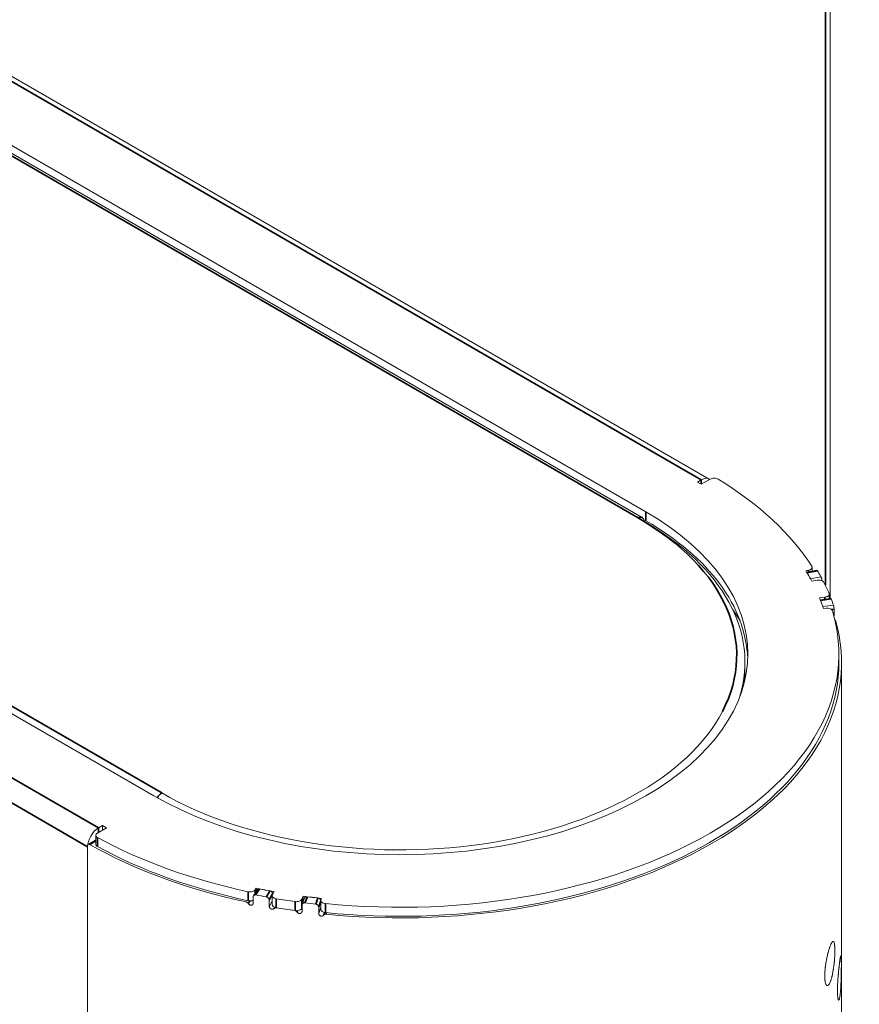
# Model space of a CAD drawing. Header units: millimetres. Extents: x 4 to 1188, y 1 to 840.
# Tile 177 of 210: x 956 to 977, y 220 to 245. Entities that reach past the tile are written whole.
import ezdxf

# ---------------------------------------------------------------- set-up
doc = ezdxf.new("R2010")
doc.units = ezdxf.units.MM
doc.layers.add('1', color=7, linetype='Continuous')

msp = doc.modelspace()

# ---------------------------------------------------------------- linework, layer by layer
at = {"layer": '1', "color": 154, "linetype": 'Continuous', "lineweight": 13}
for p, q in [((976.653, 230.2363), (976.653, 400.0074)), ((973.5176, 233.3268), (846.6425, 306.5782)), ((971.8832, 232.4788), (845.008, 305.7303)), ((971.7883, 232.332), (844.9132, 305.5834)), ((832.2801, 298.3818), (959.1553, 225.1304)), ((973.2166, 233.2487), (973.3176, 233.307)), ((973.3176, 233.1904), (973.2166, 233.2487)), ((973.5474, 233.323), (973.3176, 233.1904)), ((971.8832, 232.2456), (971.8257, 232.2788)), ((976.1846, 230.9422), (976.1846, 231.0434)), ((976.0894, 230.9657), (976.023, 230.9521)), ((976.309, 230.9674), (976.0461, 230.914)), ((976.1411, 230.7487), (976.4141, 230.7975)), ((976.311, 230.7095), (976.1752, 230.6855)), ((976.6255, 230.2312), (976.6255, 230.3506)), ((976.3765, 230.2518), (976.5148, 230.2702)), ((976.6707, 230.2371), (976.3964, 230.2011)), ((976.4578, 230.031), (976.7386, 230.0613)), ((976.4755, 229.977), (976.5449, 229.9844)), ((976.7488, 229.7847), (976.7528, 229.7851)), ((976.7528, 229.9566), (976.7528, 229.7851)), ((976.8764, 228.5713), (976.8764, 228.8046)), ((974.4478, 228.4139), (974.4478, 228.5888)), ((976.9478, 114.1452), (976.9478, 228.5713)), ((957.9229, 224.3022), (957.6931, 224.1696)), ((957.7209, 224.3022), (957.8219, 224.3605)), ((957.8219, 224.2439), (957.8219, 224.3605)), ((957.8219, 224.3605), (957.9229, 224.3022)), ((957.6513, 223.9926), (957.4537, 223.8785)), ((957.6513, 224.1112), (957.6513, 223.878)), ((957.438, 223.8438), (957.438, 218.1902)), ((957.438, 223.8123), (957.438, 218.4234)), ((961.8248, 222.6996), (961.7299, 222.544)), ((961.7997, 222.7403), (961.7761, 222.7019)), ((961.7997, 222.6585), (961.7997, 222.7403)), ((962.2614, 222.6524), (962.2199, 222.574)), ((961.7231, 222.5191), (961.7231, 222.3477)), ((962.1397, 222.2681), (962.1397, 222.4396)), ((962.2136, 222.406), (962.1397, 222.2681)), ((962.2136, 222.5499), (962.2136, 222.3166)), ((962.2242, 222.5822), (962.2242, 222.5972)), ((962.9807, 222.4563), (963.0126, 222.5362)), ((963.0539, 222.4874), (962.9906, 222.3265)), ((963.0126, 222.3824), (963.0126, 222.5362)), ((963.4695, 222.2478), (963.4695, 222.4192)), ((963.4734, 222.4239), (963.4734, 222.1907)), ((963.4758, 222.439), (963.4886, 222.479)), ((962.9807, 222.223), (962.9873, 222.2394)), ((962.9873, 222.3085), (962.9873, 222.137)), ((963.4169, 222.0856), (963.4169, 222.2571)), ((963.4695, 222.2478), (963.4169, 222.0856))]:
    msp.add_line(p, q, dxfattribs=at)
at = {"layer": '1', "color": 154, "linetype": 'Continuous', "lineweight": 35}
for p, q in [((976.5274, 230.5791), (976.5274, 399.8325)), ((973.3176, 233.307), (846.4425, 306.5584)), ((971.6812, 232.3214), (844.806, 305.5728)), ((832.4822, 298.4576), (959.3573, 225.2062)), ((830.8457, 297.5536), (957.7209, 224.3022)), ((957.438, 223.8123), (830.5629, 297.0637)), ((973.3176, 233.1904), (973.3176, 233.307)), ((971.8832, 232.2456), (971.8832, 232.4788)), ((976.0543, 230.9002), (976.3238, 230.955)), ((976.0894, 230.9228), (976.0894, 230.9657)), ((976.4017, 230.1872), (976.6803, 230.2238)), ((976.5148, 230.2166), (976.5148, 230.2702)), ((976.689, 229.9497), (976.7528, 229.9566)), ((957.7209, 224.1856), (957.7209, 224.3022)), ((957.6513, 223.9669), (957.4917, 223.8748)), ((957.6957, 224.0515), (957.6957, 223.8182)), ((961.5921, 222.4188), (961.5921, 222.6521)), ((961.7761, 222.7019), (961.7761, 222.6199)), ((961.8895, 222.7222), (961.7946, 222.5666)), ((962.152, 222.6721), (962.0675, 222.5145)), ((962.2242, 222.5972), (962.1397, 222.4396)), ((962.3165, 222.4707), (962.3165, 222.2374)), ((962.8076, 222.1615), (962.8076, 222.3947)), ((962.9807, 222.4563), (962.9807, 222.223)), ((963.1245, 222.5216), (963.0611, 222.3608)), ((963.3951, 222.4893), (963.3426, 222.3271)), ((963.4695, 222.4192), (963.4169, 222.2571)), ((963.592, 222.3427), (963.592, 222.1094))]:
    msp.add_line(p, q, dxfattribs=at)
at = {"layer": '1', "color": 154, "linetype": 'Continuous', "lineweight": 13}
for centre, major_axis, start_param, end_param in [((973.3176, 232.9804), (0.2, 0.3464), 6.1960307, 7.0685835), ((973.6484, 233.2647), (-0.1429, 0), 3.9015104, 5.4977871), ((965.5192, 228.8046), (11.3571, 0), 0.3530784, 0.7599177), ((965.5192, 228.8046), (-9, 0), 0.7853982, 3.9269908), ((971.6812, 232.1464), (-0.1071, -0.1856), 2.3561945, 3.1415927), ((965.5192, 228.5888), (8.9286, 0), 6.1113795, 7.0685835), ((965.5192, 228.5713), (-9, 0), 3.1640256, 3.9269908), ((976.0418, 231.0434), (-0.1429, 0), 1.9111355, 3.4946711), ((965.5192, 228.8046), (11.1429, 0), 0.296706, 0.3403392), ((965.5192, 228.8046), (11.1429, 0), 0.3069916, 0.331799), ((965.5192, 228.8046), (11.4286, 0), 0.3068217, 0.3319688), ((976.3527, 230.6306), (-0.1429, 0), 3.4256401, 5.009095), ((965.5192, 228.8046), (-11.4286, 0), 3.381144, 3.4256401), ((976.4827, 230.3506), (-0.1429, 0), 1.7976891, 3.381144), ((965.5192, 228.8046), (11.1429, 0), 0.1832596, 0.2268928), ((965.5192, 228.8046), (11.1429, 0), 0.1917998, 0.2166072), ((965.5192, 228.8046), (11.4286, 0), 0.1916299, 0.2167771), ((965.5192, 228.8046), (11.3571, 0), 4.5418686, 6.4537057), ((965.5192, 227.9473), (-9.2857, 0), 3.4656676, 3.5260451), ((965.5192, 227.8307), (-9.3571, 0), 3.4902113, 3.5130369), ((976.5709, 229.9033), (-0.1429, 0), 3.312113, 4.8956486), ((965.5192, 228.5713), (11.4286, 0), 4.5442134, 6.4509528), ((965.5192, 228.5713), (11.3571, 0), 4.5418686, 6.2831638), ((965.5192, 228.4139), (-8.9286, 0), 3.0734594, 3.1415436), ((965.5192, 228.7638), (-8.7143, 0), 0.7853982, 2.8498663), ((957.7209, 223.9756), (0.2, 0.3464), 0.7853982, 2.3561945), ((957.7942, 224.1112), (-0.1429, 0), 5.4977871, 7.0940639), ((965.5192, 228.8046), (11.3571, 0), 3.9524713, 4.3593106), ((965.5192, 228.5713), (11.4286, 0), 3.9336159, 4.3565577), ((957.7942, 223.878), (0.1429, 0), 3.1416126, 3.9524713), ((965.5192, 228.5713), (11.3571, 0), 3.9524713, 4.3593106), ((961.6415, 222.7294), (-0.1429, 0), 1.2177179, 2.8012534), ((965.5192, 228.8046), (11.1429, 0), 4.3720498, 4.415683), ((965.5192, 228.8046), (11.1429, 0), 4.38059, 4.4053974), ((961.6415, 222.4962), (0.1429, 0), 4.3593106, 5.3206651), ((965.5192, 228.8046), (11.4286, 0), 4.3804202, 4.4055673), ((962.3565, 222.5499), (-0.1429, 0), 5.9864793, 7.5699342), ((965.5192, 228.8046), (-11.4286, 0), 1.2867489, 1.331245), ((962.8415, 222.4749), (-0.1429, 0), 1.331245, 2.9146999), ((965.5192, 228.8046), (11.1429, 0), 4.4854962, 4.5291294), ((965.5192, 228.8046), (11.1429, 0), 4.4957818, 4.5205892), ((963.6162, 222.4239), (-0.1429, 0), 6.0999257, 7.6834613), ((962.3565, 222.3166), (0.1429, 0), 3.1416113, 4.4283416), ((965.5192, 228.5713), (-11.4286, 0), 1.2867489, 1.331245), ((965.5192, 228.5713), (11.4286, 0), 4.4290216, 4.4717495), ((962.8415, 222.2416), (0.1429, 0), 4.4728376, 6.0562925), ((965.5192, 228.8046), (11.4286, 0), 4.4956119, 4.520759), ((963.6162, 222.1907), (0.1429, 0), 3.1416026, 4.5418686)]:
    msp.add_ellipse(centre, major_axis=major_axis, ratio=0.5773503, start_param=start_param, end_param=end_param, dxfattribs=at)
at = {"layer": '1', "color": 154, "linetype": 'Continuous', "lineweight": 35}
for centre, major_axis, start_param, end_param in [((971.6812, 232.1464), (-0.1071, -0.1856), 3.1415927, 3.9269908), ((965.5192, 228.7638), (-8.7143, 0), 2.8498663, 3.9269908), ((959.3573, 225.0312), (-0.1071, -0.1856), 3.9269908, 4.7803505)]:
    msp.add_ellipse(centre, major_axis=major_axis, ratio=0.5773503, start_param=start_param, end_param=end_param, dxfattribs=at)
at = {"layer": '1', "color": 154, "linetype": 'Continuous', "lineweight": 13}
for points, knots in [([(976.0479, 230.9089), (976.0484, 230.9084), (976.0489, 230.9078), (976.0511, 230.9053), (976.0527, 230.903), (976.0543, 230.9002)], [0, 0, 0, 0, 0.2574028, 0.2574028, 1, 1, 1, 1]), ([(976.309, 230.9674), (976.3093, 230.9675), (976.3097, 230.9676), (976.3104, 230.9676), (976.3107, 230.9675), (976.3114, 230.9674), (976.3125, 230.9671), (976.3143, 230.9663), (976.3159, 230.9651), (976.3174, 230.9637), (976.3182, 230.9629), (976.3206, 230.9601), (976.3222, 230.9578), (976.3238, 230.955)], [0, 0, 0, 0, 0.0815858, 0.0815858, 0.1581203, 0.1581203, 0.2346548, 0.3877239, 0.5407929, 0.5407929, 0.6938619, 0.6938619, 1, 1, 1, 1]), ([(976.4141, 230.7975), (976.4156, 230.7947), (976.4171, 230.7916), (976.4193, 230.7865), (976.42, 230.7847), (976.4214, 230.7809), (976.4221, 230.7789), (976.4242, 230.7728), (976.4255, 230.7685), (976.4273, 230.7617), (976.4279, 230.7594), (976.4291, 230.7547), (976.4296, 230.7523), (976.4312, 230.7452), (976.4321, 230.7403), (976.4331, 230.7342), (976.4333, 230.733), (976.4337, 230.7305), (976.4342, 230.7268), (976.435, 230.7208), (976.4355, 230.7161), (976.436, 230.7115), (976.4361, 230.7091), (976.4366, 230.7024), (976.4367, 230.698), (976.4367, 230.694)], [0, 0, 0, 0, 0.125, 0.125, 0.1875, 0.1875, 0.25, 0.25, 0.375, 0.375, 0.4375, 0.4375, 0.5, 0.5, 0.625, 0.625, 0.65625, 0.65625, 0.6875, 0.75, 0.8125, 0.8125, 0.875, 0.875, 1, 1, 1, 1]), ([(976.3961, 230.1981), (976.3964, 230.1978), (976.3967, 230.1974), (976.3975, 230.1963), (976.398, 230.1954), (976.3996, 230.1925), (976.4006, 230.1901), (976.4017, 230.1872)], [0, 0, 0, 0, 0.1515237, 0.1515237, 0.4343491, 0.4343491, 1, 1, 1, 1]), ([(976.6707, 230.2371), (976.6709, 230.2371), (976.671, 230.2371), (976.6714, 230.2371), (976.6717, 230.237), (976.6721, 230.2369), (976.6728, 230.2365), (976.674, 230.2356), (976.6751, 230.2343), (976.6761, 230.2328), (976.6766, 230.2319), (976.6782, 230.229), (976.6793, 230.2266), (976.6803, 230.2238)], [0, 0, 0, 0, 0.0581957, 0.0581957, 0.1366794, 0.1366794, 0.215163, 0.3721304, 0.5290978, 0.5290978, 0.6860652, 0.6860652, 1, 1, 1, 1]), ([(976.7386, 230.0613), (976.7396, 230.0585), (976.7405, 230.0553), (976.7419, 230.05), (976.7423, 230.0482), (976.7432, 230.0443), (976.7437, 230.0423), (976.745, 230.036), (976.7458, 230.0317), (976.7469, 230.0248), (976.7473, 230.0225), (976.748, 230.0177), (976.7484, 230.0153), (976.7493, 230.0081), (976.7499, 230.0032), (976.7506, 229.997), (976.7507, 229.9957), (976.7509, 229.9933), (976.7513, 229.9896), (976.7517, 229.9835), (976.7521, 229.9788), (976.7523, 229.9741), (976.7524, 229.9718), (976.7527, 229.965), (976.7528, 229.9606), (976.7528, 229.9566)], [0, 0, 0, 0, 0.125, 0.125, 0.1875, 0.1875, 0.25, 0.25, 0.375, 0.375, 0.4375, 0.4375, 0.5, 0.5, 0.625, 0.625, 0.65625, 0.65625, 0.6875, 0.75, 0.8125, 0.8125, 0.875, 0.875, 1, 1, 1, 1]), ([(976.7803, 229.6859), (976.7806, 229.6859), (976.7813, 229.6858), (976.7821, 229.6851), (976.7831, 229.6838), (976.7836, 229.6829), (976.7847, 229.6808), (976.7852, 229.6795), (976.7863, 229.6766), (976.7868, 229.675), (976.7874, 229.6731)], [0, 0, 0, 0, 0.1350884, 0.3513163, 0.3513163, 0.5675442, 0.5675442, 0.7837721, 0.7837721, 1, 1, 1, 1]), ([(957.4917, 223.8748), (957.4882, 223.8769), (957.4847, 223.8784), (957.4795, 223.8802), (957.4778, 223.8807), (957.4744, 223.8815), (957.4728, 223.8817), (957.4679, 223.8822), (957.4648, 223.8821), (957.4604, 223.8812), (957.459, 223.8808), (957.4563, 223.8798), (957.455, 223.8792), (957.4513, 223.8771), (957.449, 223.8752), (957.4466, 223.8724), (957.4461, 223.8718), (957.4452, 223.8706), (957.4439, 223.8687), (957.442, 223.8652), (957.4409, 223.8621), (957.4398, 223.8589), (957.4394, 223.8571), (957.4384, 223.8517), (957.438, 223.8479), (957.438, 223.8438)], [0, 0, 0, 0, 0.125, 0.125, 0.1875, 0.1875, 0.25, 0.25, 0.375, 0.375, 0.4375, 0.4375, 0.5, 0.5, 0.625, 0.625, 0.65625, 0.65625, 0.6875, 0.75, 0.8125, 0.8125, 0.875, 0.875, 1, 1, 1, 1]), ([(961.8895, 222.7222), (961.8848, 222.7231), (961.8801, 222.7236), (961.8733, 222.7238), (961.871, 222.7238), (961.8665, 222.7235), (961.8643, 222.7233), (961.8578, 222.7223), (961.8537, 222.7212), (961.8479, 222.719), (961.846, 222.7182), (961.8423, 222.7163), (961.8406, 222.7153), (961.8357, 222.712), (961.8327, 222.7095), (961.8294, 222.706), (961.8288, 222.7052), (961.8276, 222.7037), (961.8264, 222.7022), (961.8253, 222.7005), (961.8248, 222.6997)], [0, 0, 0, 0, 0.1735094, 0.1735094, 0.2602642, 0.2602642, 0.3470189, 0.3470189, 0.5205283, 0.5205283, 0.6072831, 0.6072831, 0.6940378, 0.6940378, 0.8675472, 0.8675472, 0.9109246, 0.9109246, 0.9543019, 1, 1, 1, 1]), ([(962.2242, 222.5972), (962.2242, 222.6013), (962.2237, 222.6054), (962.2224, 222.6115), (962.2218, 222.6136), (962.2204, 222.6177), (962.2196, 222.6198), (962.2169, 222.6259), (962.2147, 222.6298), (962.2107, 222.6356), (962.2093, 222.6375), (962.2063, 222.6412), (962.2047, 222.6429), (962.1997, 222.6481), (962.1961, 222.6513), (962.1912, 222.655), (962.1901, 222.6558), (962.1881, 222.6572), (962.185, 222.6593), (962.1797, 222.6624), (962.1753, 222.6645), (962.1707, 222.6665), (962.1684, 222.6675), (962.1614, 222.6699), (962.1567, 222.6712), (962.152, 222.6721)], [0, 0, 0, 0, 0.125, 0.125, 0.1875, 0.1875, 0.25, 0.25, 0.375, 0.375, 0.4375, 0.4375, 0.5, 0.5, 0.625, 0.625, 0.65625, 0.65625, 0.6875, 0.75, 0.8125, 0.8125, 0.875, 0.875, 1, 1, 1, 1]), ([(961.5969, 222.3431), (961.594, 222.3483), (961.5905, 222.3533), (961.5843, 222.3603), (961.582, 222.3626), (961.5773, 222.3669), (961.5724, 222.3709), (961.567, 222.3744), (961.5615, 222.3777), (961.5586, 222.3791), (961.5528, 222.3818), (961.5499, 222.3829), (961.5439, 222.3849), (961.5409, 222.3857), (961.5379, 222.3864)], [0, 0, 0, 0, 0.25, 0.25, 0.375, 0.375, 0.5, 0.625, 0.625, 0.75, 0.75, 0.875, 0.875, 1, 1, 1, 1]), ([(961.7946, 222.5666), (961.7899, 222.5675), (961.7852, 222.568), (961.7784, 222.5682), (961.7761, 222.5682), (961.7716, 222.5679), (961.7694, 222.5677), (961.7629, 222.5667), (961.7588, 222.5656), (961.753, 222.5634), (961.7511, 222.5626), (961.7474, 222.5607), (961.7457, 222.5597), (961.7408, 222.5564), (961.7378, 222.5539), (961.7345, 222.5504), (961.7339, 222.5496), (961.7327, 222.5481), (961.731, 222.5458), (961.7285, 222.5418), (961.7269, 222.5383), (961.7255, 222.5347), (961.725, 222.5329), (961.7236, 222.5272), (961.7231, 222.5232), (961.7231, 222.5191)], [0, 0, 0, 0, 0.125, 0.125, 0.1875, 0.1875, 0.25, 0.25, 0.375, 0.375, 0.4375, 0.4375, 0.5, 0.5, 0.625, 0.625, 0.65625, 0.65625, 0.6875, 0.75, 0.8125, 0.8125, 0.875, 0.875, 1, 1, 1, 1]), ([(962.1397, 222.4396), (962.1397, 222.4437), (962.1393, 222.4478), (962.1379, 222.4539), (962.1373, 222.456), (962.1359, 222.4601), (962.1351, 222.4622), (962.1324, 222.4683), (962.1302, 222.4722), (962.1263, 222.478), (962.1248, 222.4799), (962.1218, 222.4836), (962.1202, 222.4854), (962.1152, 222.4905), (962.1116, 222.4937), (962.1067, 222.4975), (962.1057, 222.4982), (962.1036, 222.4996), (962.1005, 222.5017), (962.0952, 222.5048), (962.0908, 222.507), (962.0863, 222.509), (962.0839, 222.5099), (962.0769, 222.5123), (962.0722, 222.5136), (962.0675, 222.5145)], [0, 0, 0, 0, 0.125, 0.125, 0.1875, 0.1875, 0.25, 0.25, 0.375, 0.375, 0.4375, 0.4375, 0.5, 0.5, 0.625, 0.625, 0.65625, 0.65625, 0.6875, 0.75, 0.8125, 0.8125, 0.875, 0.875, 1, 1, 1, 1]), ([(963.1245, 222.5216), (963.1196, 222.5222), (963.1148, 222.5224), (963.1077, 222.5222), (963.1053, 222.522), (963.1007, 222.5214), (963.0984, 222.521), (963.0917, 222.5196), (963.0874, 222.5182), (963.0814, 222.5156), (963.0795, 222.5147), (963.0757, 222.5126), (963.0739, 222.5114), (963.0688, 222.5078), (963.0657, 222.5051), (963.0624, 222.5013), (963.0617, 222.5006), (963.0605, 222.499), (963.0587, 222.4966), (963.0562, 222.4925), (963.0546, 222.489), (963.0539, 222.4873)], [0, 0, 0, 0, 0.154685, 0.154685, 0.2320275, 0.2320275, 0.30937, 0.30937, 0.4640551, 0.4640551, 0.5413976, 0.5413976, 0.6187401, 0.6187401, 0.7734251, 0.7734251, 0.8120964, 0.8120964, 0.8507676, 0.9281101, 1, 1, 1, 1]), ([(963.4695, 222.4192), (963.4695, 222.4233), (963.469, 222.4274), (963.4676, 222.4335), (963.467, 222.4355), (963.4656, 222.4395), (963.4648, 222.4415), (963.462, 222.4475), (963.4597, 222.4513), (963.4556, 222.4567), (963.4542, 222.4585), (963.4511, 222.462), (963.4494, 222.4637), (963.4443, 222.4685), (963.4406, 222.4715), (963.4355, 222.4749), (963.4344, 222.4755), (963.4323, 222.4768), (963.4292, 222.4787), (963.4237, 222.4814), (963.4191, 222.4833), (963.4145, 222.485), (963.4121, 222.4858), (963.4049, 222.4878), (963.4, 222.4887), (963.3951, 222.4893)], [0, 0, 0, 0, 0.125, 0.125, 0.1875, 0.1875, 0.25, 0.25, 0.375, 0.375, 0.4375, 0.4375, 0.5, 0.5, 0.625, 0.625, 0.65625, 0.65625, 0.6875, 0.75, 0.8125, 0.8125, 0.875, 0.875, 1, 1, 1, 1]), ([(961.7231, 222.3477), (961.7211, 222.3421), (961.7187, 222.3367), (961.7145, 222.329), (961.713, 222.3265), (961.7096, 222.3218), (961.7077, 222.3195), (961.7047, 222.3162), (961.7036, 222.3152), (961.7013, 222.3132), (961.7002, 222.3122), (961.6965, 222.3094), (961.6939, 222.3078), (961.6896, 222.3058), (961.6881, 222.3052), (961.6851, 222.3041), (961.6804, 222.3027), (961.6754, 222.302), (961.6701, 222.3018), (961.6683, 222.3018), (961.6648, 222.3019), (961.663, 222.3021), (961.6594, 222.3025), (961.6576, 222.3028), (961.6539, 222.3035), (961.6521, 222.304), (961.6467, 222.3053), (961.6431, 222.3064), (961.6377, 222.3083), (961.636, 222.309), (961.6325, 222.3105), (961.6307, 222.3113), (961.6255, 222.314), (961.6222, 222.3159), (961.6175, 222.3192), (961.616, 222.3204), (961.6131, 222.3229), (961.6116, 222.3241), (961.6075, 222.3281), (961.6051, 222.3309), (961.6017, 222.3353), (961.6007, 222.3369), (961.5987, 222.3399), (961.5978, 222.3415), (961.5969, 222.3431)], [0, 0, 0, 0, 0.125, 0.125, 0.1875, 0.1875, 0.25, 0.25, 0.28125, 0.28125, 0.3125, 0.3125, 0.375, 0.375, 0.40625, 0.40625, 0.4375, 0.5, 0.5, 0.53125, 0.53125, 0.5625, 0.5625, 0.59375, 0.59375, 0.625, 0.625, 0.6875, 0.6875, 0.71875, 0.71875, 0.75, 0.75, 0.8125, 0.8125, 0.84375, 0.84375, 0.875, 0.875, 0.9375, 0.9375, 0.96875, 0.96875, 1, 1, 1, 1]), ([(962.2648, 222.2173), (962.2629, 222.2149), (962.2609, 222.2127), (962.2564, 222.2084), (962.254, 222.2065), (962.2501, 222.2038), (962.2487, 222.203), (962.2459, 222.2015), (962.2414, 222.1994), (962.2366, 222.198), (962.2315, 222.197), (962.2297, 222.1967), (962.2262, 222.1964), (962.2226, 222.1962), (962.219, 222.1964), (962.2153, 222.1966), (962.2134, 222.1969), (962.2106, 222.1973), (962.2097, 222.1974), (962.2079, 222.1978), (962.2051, 222.1983), (962.2023, 222.1989), (962.1969, 222.2003), (962.1932, 222.2014), (962.1878, 222.2035), (962.1861, 222.2042), (962.1825, 222.2058), (962.1808, 222.2067), (962.1757, 222.2094), (962.1724, 222.2115), (962.1678, 222.215), (962.1663, 222.2162), (962.1635, 222.2187), (962.1594, 222.2227), (962.1559, 222.227), (962.1518, 222.233), (962.15, 222.2361), (962.1469, 222.2424), (962.1456, 222.2455), (962.1433, 222.2519), (962.1424, 222.2552), (962.1408, 222.2617), (962.1402, 222.2649), (962.1397, 222.2681)], [0, 0, 0, 0, 0.0625, 0.0625, 0.125, 0.125, 0.15625, 0.15625, 0.1875, 0.25, 0.25, 0.28125, 0.28125, 0.3125, 0.34375, 0.34375, 0.375, 0.375, 0.390625, 0.390625, 0.40625, 0.4375, 0.4375, 0.5, 0.5, 0.53125, 0.53125, 0.5625, 0.5625, 0.625, 0.625, 0.65625, 0.65625, 0.6875, 0.75, 0.75, 0.8125, 0.8125, 0.875, 0.875, 0.9375, 0.9375, 1, 1, 1, 1]), ([(962.3239, 222.2362), (962.3179, 222.2372), (962.312, 222.2375), (962.3048, 222.2371), (962.3034, 222.237), (962.3006, 222.2367), (962.2992, 222.2364), (962.295, 222.2357), (962.2897, 222.2344), (962.2848, 222.2324), (962.2812, 222.2307), (962.28, 222.2301), (962.2778, 222.2288), (962.2767, 222.2281), (962.2714, 222.2246), (962.2678, 222.2212), (962.2648, 222.2173)], [0, 0, 0, 0, 0.25, 0.25, 0.3125, 0.3125, 0.375, 0.375, 0.5, 0.625, 0.625, 0.6875, 0.6875, 0.75, 0.75, 1, 1, 1, 1]), ([(962.8567, 222.1239), (962.8537, 222.1289), (962.8501, 222.1337), (962.8436, 222.1402), (962.8413, 222.1424), (962.8364, 222.1463), (962.8313, 222.15), (962.8258, 222.1532), (962.82, 222.1561), (962.817, 222.1573), (962.811, 222.1596), (962.808, 222.1605), (962.8018, 222.1621), (962.7987, 222.1627), (962.7955, 222.1632)], [0, 0, 0, 0, 0.25, 0.25, 0.375, 0.375, 0.5, 0.625, 0.625, 0.75, 0.75, 0.875, 0.875, 1, 1, 1, 1]), ([(962.9873, 222.137), (962.9852, 222.1313), (962.9827, 222.1257), (962.9783, 222.1178), (962.9768, 222.1152), (962.9733, 222.1102), (962.9713, 222.1078), (962.9682, 222.1043), (962.9671, 222.1032), (962.9647, 222.101), (962.9635, 222.1), (962.9598, 222.097), (962.9571, 222.0952), (962.9526, 222.0928), (962.9511, 222.0921), (962.9479, 222.0908), (962.9431, 222.0891), (962.9379, 222.0881), (962.9325, 222.0875), (962.9306, 222.0874), (962.9269, 222.0873), (962.9251, 222.0873), (962.9213, 222.0876), (962.9195, 222.0877), (962.9157, 222.0882), (962.9138, 222.0885), (962.9082, 222.0895), (962.9045, 222.0903), (962.8989, 222.0919), (962.8971, 222.0924), (962.8935, 222.0937), (962.8917, 222.0944), (962.8863, 222.0967), (962.8829, 222.0984), (962.878, 222.1014), (962.8765, 222.1025), (962.8734, 222.1047), (962.8719, 222.1059), (962.8677, 222.1096), (962.8651, 222.1123), (962.8617, 222.1165), (962.8606, 222.1179), (962.8586, 222.1209), (962.8576, 222.1223), (962.8567, 222.1239)], [0, 0, 0, 0, 0.125, 0.125, 0.1875, 0.1875, 0.25, 0.25, 0.28125, 0.28125, 0.3125, 0.3125, 0.375, 0.375, 0.40625, 0.40625, 0.4375, 0.5, 0.5, 0.53125, 0.53125, 0.5625, 0.5625, 0.59375, 0.59375, 0.625, 0.625, 0.6875, 0.6875, 0.71875, 0.71875, 0.75, 0.75, 0.8125, 0.8125, 0.84375, 0.84375, 0.875, 0.875, 0.9375, 0.9375, 0.96875, 0.96875, 1, 1, 1, 1]), ([(963.0611, 222.3608), (963.0563, 222.3614), (963.0515, 222.3616), (963.0444, 222.3613), (963.042, 222.3611), (963.0374, 222.3605), (963.0351, 222.3602), (963.0284, 222.3587), (963.0241, 222.3573), (963.0181, 222.3548), (963.0162, 222.3538), (963.0124, 222.3517), (963.0106, 222.3506), (963.0055, 222.347), (963.0024, 222.3443), (962.9991, 222.3405), (962.9984, 222.3397), (962.9972, 222.3381), (962.9954, 222.3357), (962.9928, 222.3315), (962.9912, 222.3279), (962.9898, 222.3242), (962.9892, 222.3223), (962.9877, 222.3165), (962.9873, 222.3126), (962.9873, 222.3085)], [0, 0, 0, 0, 0.125, 0.125, 0.1875, 0.1875, 0.25, 0.25, 0.375, 0.375, 0.4375, 0.4375, 0.5, 0.5, 0.625, 0.625, 0.65625, 0.65625, 0.6875, 0.75, 0.8125, 0.8125, 0.875, 0.875, 1, 1, 1, 1]), ([(963.4169, 222.2571), (963.4169, 222.2612), (963.4165, 222.2653), (963.415, 222.2713), (963.4145, 222.2733), (963.413, 222.2774), (963.4122, 222.2794), (963.4094, 222.2853), (963.4071, 222.2891), (963.4031, 222.2946), (963.4016, 222.2964), (963.3985, 222.2999), (963.3969, 222.3016), (963.3917, 222.3064), (963.388, 222.3094), (963.3829, 222.3127), (963.3819, 222.3134), (963.3798, 222.3147), (963.3766, 222.3165), (963.3711, 222.3193), (963.3666, 222.3212), (963.3619, 222.3229), (963.3595, 222.3236), (963.3523, 222.3256), (963.3475, 222.3266), (963.3426, 222.3271)], [0, 0, 0, 0, 0.125, 0.125, 0.1875, 0.1875, 0.25, 0.25, 0.375, 0.375, 0.4375, 0.4375, 0.5, 0.5, 0.625, 0.625, 0.65625, 0.65625, 0.6875, 0.75, 0.8125, 0.8125, 0.875, 0.875, 1, 1, 1, 1]), ([(963.5455, 222.0433), (963.5436, 222.0408), (963.5415, 222.0384), (963.537, 222.0338), (963.5345, 222.0317), (963.5304, 222.0288), (963.529, 222.0279), (963.5261, 222.0262), (963.5215, 222.0238), (963.5166, 222.022), (963.5113, 222.0207), (963.5095, 222.0203), (963.5059, 222.0198), (963.5022, 222.0193), (963.4984, 222.0192), (963.4947, 222.0193), (963.4928, 222.0194), (963.4899, 222.0196), (963.4889, 222.0197), (963.487, 222.0199), (963.4842, 222.0202), (963.4814, 222.0207), (963.4757, 222.0217), (963.472, 222.0226), (963.4664, 222.0242), (963.4646, 222.0248), (963.461, 222.0262), (963.4592, 222.0269), (963.4539, 222.0293), (963.4506, 222.0312), (963.4458, 222.0344), (963.4443, 222.0355), (963.4414, 222.0378), (963.4372, 222.0415), (963.4336, 222.0456), (963.4293, 222.0513), (963.4275, 222.0543), (963.4243, 222.0603), (963.423, 222.0634), (963.4207, 222.0697), (963.4197, 222.0729), (963.4181, 222.0792), (963.4174, 222.0824), (963.4169, 222.0856)], [0, 0, 0, 0, 0.0625, 0.0625, 0.125, 0.125, 0.15625, 0.15625, 0.1875, 0.25, 0.25, 0.28125, 0.28125, 0.3125, 0.34375, 0.34375, 0.375, 0.375, 0.390625, 0.390625, 0.40625, 0.4375, 0.4375, 0.5, 0.5, 0.53125, 0.53125, 0.5625, 0.5625, 0.625, 0.625, 0.65625, 0.65625, 0.6875, 0.75, 0.75, 0.8125, 0.8125, 0.875, 0.875, 0.9375, 0.9375, 1, 1, 1, 1]), ([(963.6063, 222.0661), (963.6001, 222.0667), (963.5941, 222.0667), (963.5867, 222.0658), (963.5852, 222.0656), (963.5823, 222.065), (963.5809, 222.0647), (963.5766, 222.0637), (963.5711, 222.062), (963.5661, 222.0597), (963.5624, 222.0578), (963.5612, 222.0571), (963.5589, 222.0556), (963.5578, 222.0549), (963.5524, 222.051), (963.5486, 222.0474), (963.5455, 222.0433)], [0, 0, 0, 0, 0.25, 0.25, 0.3125, 0.3125, 0.375, 0.375, 0.5, 0.625, 0.625, 0.6875, 0.6875, 0.75, 0.75, 1, 1, 1, 1]), ([(976.7728, 221.1221), (976.7728, 221.1202), (976.7728, 221.1182), (976.7727, 221.1143), (976.7727, 221.1084), (976.7726, 221.0945), (976.7724, 221.0742), (976.772, 221.0575), (976.7716, 221.0448), (976.7715, 221.0405), (976.7712, 221.032), (976.7711, 221.0277), (976.7697, 220.9889), (976.7677, 220.9534), (976.7638, 220.8985), (976.7623, 220.8799), (976.7602, 220.8564), (976.7598, 220.8516), (976.7589, 220.8422), (976.7576, 220.828), (976.7561, 220.8139), (976.7531, 220.7857), (976.751, 220.7669), (976.7476, 220.739), (976.7464, 220.7297), (976.7439, 220.7111), (976.7427, 220.7019), (976.7401, 220.6834), (976.7388, 220.6741), (976.7368, 220.6603), (976.7361, 220.6557), (976.7347, 220.6466), (976.734, 220.6421), (976.7305, 220.6194), (976.7275, 220.6017), (976.7183, 220.5496), (976.7116, 220.5164), (976.7034, 220.4808), (976.7025, 220.4769), (976.7007, 220.4691), (976.6979, 220.4576), (976.6951, 220.4465), (976.6894, 220.4249), (976.6855, 220.4111), (976.6775, 220.3848), (976.6735, 220.3723), (976.6673, 220.3544), (976.6652, 220.3486), (976.662, 220.3401), (976.661, 220.3373), (976.6589, 220.3317), (976.6578, 220.329), (976.6482, 220.305), (976.6396, 220.2865), (976.6266, 220.2636), (976.6222, 220.2567), (976.6135, 220.2449), (976.6092, 220.2399), (976.5965, 220.228), (976.5862, 220.2229), (976.5765, 220.2236), (976.5726, 220.2244), (976.5707, 220.225), (976.565, 220.2274), (976.5614, 220.2299), (976.5544, 220.2363), (976.551, 220.2404), (976.5462, 220.2476), (976.5438, 220.2516), (976.5416, 220.2561), (976.5401, 220.2592), (976.5393, 220.2608), (976.5328, 220.2758), (976.5279, 220.2924), (976.522, 220.3225), (976.5198, 220.3361), (976.518, 220.3511), (976.5173, 220.3572), (976.517, 220.3603), (976.5161, 220.3698), (976.5156, 220.3762), (976.5132, 220.4094), (976.5121, 220.4455), (976.5124, 220.4849), (976.5126, 220.5009), (976.5128, 220.509), (976.5136, 220.5336), (976.5143, 220.5504), (976.5172, 220.6016), (976.5202, 220.637), (976.5247, 220.6786), (976.5252, 220.6832), (976.5263, 220.6925), (976.5279, 220.7064), (976.5297, 220.7203), (976.5334, 220.7481), (976.5361, 220.7667), (976.5418, 220.8038), (976.5449, 220.8223), (976.5497, 220.8501), (976.5514, 220.8594), (976.5539, 220.8733), (976.5548, 220.878), (976.5565, 220.8872), (976.5574, 220.8918), (976.5653, 220.9332), (976.5728, 220.969), (976.5846, 221.0209), (976.5887, 221.0379), (976.5939, 221.0588), (976.5949, 221.063), (976.597, 221.0712), (976.5981, 221.0752), (976.6012, 221.0873), (976.6033, 221.0952), (976.6139, 221.1339), (976.6225, 221.1625), (976.6334, 221.1953), (976.6366, 221.205), (976.6399, 221.2143), (976.6421, 221.2205), (976.6431, 221.2235), (976.6486, 221.2385), (976.6528, 221.2497), (976.6655, 221.2816), (976.6738, 221.3002), (976.6828, 221.3177), (976.6838, 221.3196), (976.6858, 221.3233), (976.6888, 221.3286), (976.6955, 221.3398), (976.7047, 221.3523), (976.7133, 221.3601), (976.7191, 221.3631), (976.7215, 221.3639), (976.723, 221.3643), (976.7238, 221.3644), (976.7308, 221.3651), (976.7364, 221.362), (976.7441, 221.3527), (976.7465, 221.3488), (976.7494, 221.3429), (976.75, 221.3416), (976.7511, 221.339), (976.7527, 221.335), (976.7543, 221.3305), (976.7592, 221.3143), (976.7625, 221.298), (976.7658, 221.2729), (976.7664, 221.2677), (976.7676, 221.2567), (976.7681, 221.2511), (976.7695, 221.2335), (976.7703, 221.2211), (976.7722, 221.1819), (976.7727, 221.1532), (976.7728, 221.1221)], [0, 0, 0, 0, 0.0019531, 0.0019531, 0.0039062, 0.0078125, 0.015625, 0.0234375, 0.0234375, 0.0273437, 0.0273437, 0.03125, 0.03125, 0.0625, 0.0625, 0.078125, 0.078125, 0.0820312, 0.0820312, 0.0859375, 0.09375, 0.09375, 0.109375, 0.109375, 0.1171875, 0.1171875, 0.125, 0.125, 0.1328125, 0.1328125, 0.1367187, 0.1367187, 0.140625, 0.140625, 0.15625, 0.15625, 0.1875, 0.1875, 0.1914062, 0.1914062, 0.1953125, 0.203125, 0.203125, 0.21875, 0.21875, 0.234375, 0.234375, 0.2421875, 0.2421875, 0.2460938, 0.2460938, 0.25, 0.25, 0.28125, 0.28125, 0.296875, 0.296875, 0.3125, 0.3125, 0.34375, 0.3515625, 0.3515625, 0.359375, 0.359375, 0.375, 0.375, 0.390625, 0.390625, 0.3984375, 0.4023438, 0.4023438, 0.40625, 0.40625, 0.4375, 0.4375, 0.453125, 0.4570313, 0.4570313, 0.4609375, 0.4609375, 0.46875, 0.46875, 0.5, 0.5078125, 0.5078125, 0.515625, 0.515625, 0.53125, 0.53125, 0.5625, 0.5625, 0.5664063, 0.5664063, 0.5703125, 0.578125, 0.578125, 0.59375, 0.59375, 0.609375, 0.609375, 0.6171875, 0.6171875, 0.6210938, 0.6210938, 0.625, 0.625, 0.65625, 0.65625, 0.671875, 0.671875, 0.6757813, 0.6757813, 0.6796875, 0.6796875, 0.6875, 0.6875, 0.71875, 0.71875, 0.7265625, 0.7304688, 0.7304688, 0.734375, 0.734375, 0.75, 0.75, 0.78125, 0.78125, 0.7851563, 0.7851563, 0.7890625, 0.796875, 0.8125, 0.828125, 0.8359375, 0.8398438, 0.8398438, 0.84375, 0.84375, 0.875, 0.875, 0.890625, 0.890625, 0.8945313, 0.8945313, 0.8984375, 0.90625, 0.90625, 0.9375, 0.9375, 0.9453125, 0.9453125, 0.953125, 0.953125, 0.96875, 0.96875, 1, 1, 1, 1]), ([(976.9406, 220.7558), (976.9406, 220.7538), (976.9406, 220.7519), (976.9406, 220.7479), (976.9406, 220.742), (976.9406, 220.7281), (976.9406, 220.7078), (976.9405, 220.6911), (976.9404, 220.6784), (976.9404, 220.6741), (976.9403, 220.6656), (976.9403, 220.6613), (976.94, 220.6224), (976.9396, 220.5868), (976.9387, 220.5317), (976.9384, 220.5131), (976.9379, 220.4894), (976.9378, 220.4847), (976.9376, 220.4752), (976.9373, 220.4609), (976.937, 220.4467), (976.9362, 220.4184), (976.9357, 220.3995), (976.9348, 220.3714), (976.9345, 220.362), (976.9339, 220.3434), (976.9336, 220.334), (976.9329, 220.3154), (976.9325, 220.3061), (976.932, 220.2922), (976.9318, 220.2876), (976.9314, 220.2784), (976.9312, 220.2738), (976.9302, 220.251), (976.9294, 220.2331), (976.9266, 220.1805), (976.9246, 220.1469), (976.9219, 220.1109), (976.9216, 220.1069), (976.921, 220.0991), (976.9201, 220.0875), (976.9191, 220.0762), (976.9172, 220.0542), (976.9158, 220.0402), (976.913, 220.0135), (976.9115, 220.0008), (976.9092, 219.9825), (976.9084, 219.9766), (976.9073, 219.9679), (976.9069, 219.9651), (976.906, 219.9594), (976.9056, 219.9567), (976.902, 219.9321), (976.8985, 219.9131), (976.8932, 219.8894), (976.8914, 219.8823), (976.8877, 219.87), (976.8858, 219.8648), (976.8803, 219.8521), (976.8757, 219.8465), (976.8713, 219.8466), (976.8695, 219.8471), (976.8686, 219.8475), (976.866, 219.8496), (976.8643, 219.8519), (976.861, 219.858), (976.8594, 219.8618), (976.8571, 219.8688), (976.856, 219.8726), (976.8549, 219.877), (976.8542, 219.88), (976.8538, 219.8815), (976.8507, 219.8961), (976.8483, 219.9124), (976.8453, 219.9422), (976.8443, 219.9557), (976.8434, 219.9705), (976.843, 219.9766), (976.8429, 219.9797), (976.8424, 219.9891), (976.8422, 219.9955), (976.841, 220.0285), (976.8404, 220.0646), (976.8406, 220.104), (976.8407, 220.12), (976.8408, 220.1281), (976.8412, 220.1528), (976.8415, 220.1696), (976.843, 220.2209), (976.8444, 220.2566), (976.8467, 220.2984), (976.8469, 220.3031), (976.8475, 220.3124), (976.8483, 220.3264), (976.8491, 220.3404), (976.851, 220.3685), (976.8523, 220.3872), (976.855, 220.4246), (976.8565, 220.4434), (976.8588, 220.4715), (976.8596, 220.4809), (976.8608, 220.4949), (976.8612, 220.4996), (976.862, 220.509), (976.8624, 220.5136), (976.8662, 220.5555), (976.8696, 220.5917), (976.875, 220.6443), (976.8768, 220.6616), (976.8791, 220.6828), (976.8796, 220.687), (976.8805, 220.6953), (976.881, 220.6994), (976.8824, 220.7117), (976.8833, 220.7197), (976.8879, 220.759), (976.8915, 220.7881), (976.896, 220.8216), (976.8973, 220.8314), (976.8986, 220.8409), (976.8995, 220.8472), (976.8999, 220.8503), (976.9021, 220.8656), (976.9037, 220.8771), (976.9086, 220.9096), (976.9117, 220.9287), (976.9149, 220.9467), (976.9152, 220.9486), (976.9159, 220.9524), (976.917, 220.9579), (976.9193, 220.9695), (976.9223, 220.9824), (976.9251, 220.9907), (976.9268, 220.994), (976.9276, 220.9949), (976.928, 220.9954), (976.9283, 220.9956), (976.9303, 220.9967), (976.9319, 220.9938), (976.934, 220.9849), (976.9346, 220.9812), (976.9353, 220.9754), (976.9355, 220.9742), (976.9357, 220.9716), (976.9361, 220.9677), (976.9365, 220.9632), (976.9377, 220.9473), (976.9385, 220.9312), (976.9392, 220.9063), (976.9393, 220.9011), (976.9396, 220.8901), (976.9397, 220.8845), (976.94, 220.867), (976.9401, 220.8547), (976.9405, 220.8156), (976.9406, 220.7868), (976.9406, 220.7558)], [0, 0, 0, 0, 0.0019531, 0.0019531, 0.0039063, 0.0078125, 0.015625, 0.0234375, 0.0234375, 0.0273438, 0.0273438, 0.03125, 0.03125, 0.0625, 0.0625, 0.078125, 0.078125, 0.0820313, 0.0820313, 0.0859375, 0.09375, 0.09375, 0.109375, 0.109375, 0.1171875, 0.1171875, 0.125, 0.125, 0.1328125, 0.1328125, 0.1367188, 0.1367188, 0.140625, 0.140625, 0.15625, 0.15625, 0.1875, 0.1875, 0.1914063, 0.1914063, 0.1953125, 0.203125, 0.203125, 0.21875, 0.21875, 0.234375, 0.234375, 0.2421875, 0.2421875, 0.2460938, 0.2460938, 0.25, 0.25, 0.28125, 0.28125, 0.296875, 0.296875, 0.3125, 0.3125, 0.34375, 0.3515625, 0.3515625, 0.359375, 0.359375, 0.375, 0.375, 0.390625, 0.390625, 0.3984375, 0.4023438, 0.4023438, 0.40625, 0.40625, 0.4375, 0.4375, 0.453125, 0.4570313, 0.4570313, 0.4609375, 0.4609375, 0.46875, 0.46875, 0.5, 0.5078125, 0.5078125, 0.515625, 0.515625, 0.53125, 0.53125, 0.5625, 0.5625, 0.5664063, 0.5664063, 0.5703125, 0.578125, 0.578125, 0.59375, 0.59375, 0.609375, 0.609375, 0.6171875, 0.6171875, 0.6210938, 0.6210938, 0.625, 0.625, 0.65625, 0.65625, 0.671875, 0.671875, 0.6757813, 0.6757813, 0.6796875, 0.6796875, 0.6875, 0.6875, 0.71875, 0.71875, 0.7265625, 0.7304688, 0.7304688, 0.734375, 0.734375, 0.75, 0.75, 0.78125, 0.78125, 0.7851563, 0.7851563, 0.7890625, 0.796875, 0.8125, 0.828125, 0.8359375, 0.8398437, 0.8398437, 0.84375, 0.84375, 0.875, 0.875, 0.890625, 0.890625, 0.8945312, 0.8945312, 0.8984375, 0.90625, 0.90625, 0.9375, 0.9375, 0.9453125, 0.9453125, 0.953125, 0.953125, 0.96875, 0.96875, 1, 1, 1, 1])]:
    msp.add_open_spline(points, degree=3, knots=knots, dxfattribs=at)
at = {"layer": '1', "color": 154, "linetype": 'Continuous', "lineweight": 35}
msp.add_open_spline([(961.642, 222.414), (961.6363, 222.4051), (961.6306, 222.3961), (961.6235, 222.3849), (961.622, 222.3826), (961.6127, 222.3679), (961.6048, 222.3555), (961.5969, 222.3431)], degree=3, knots=[0, 0, 0, 0, 0.3792599, 0.3792599, 0.4750174, 0.4750174, 1, 1, 1, 1], dxfattribs=at)
for points in [[(962.2648, 222.2173), (962.2701, 222.2277), (962.2754, 222.238), (962.2807, 222.2483)], [(962.8727, 222.1622), (962.8674, 222.1494), (962.862, 222.1366), (962.8567, 222.1239)], [(963.5455, 222.0433), (963.5528, 222.0672), (963.56, 222.0911), (963.5672, 222.1149)], [(963.6187, 222.1071), (963.6146, 222.0935), (963.6104, 222.0798), (963.6063, 222.0661)]]:
    msp.add_open_spline(points, degree=3, dxfattribs=at)

doc.saveas('drawing.dxf')
